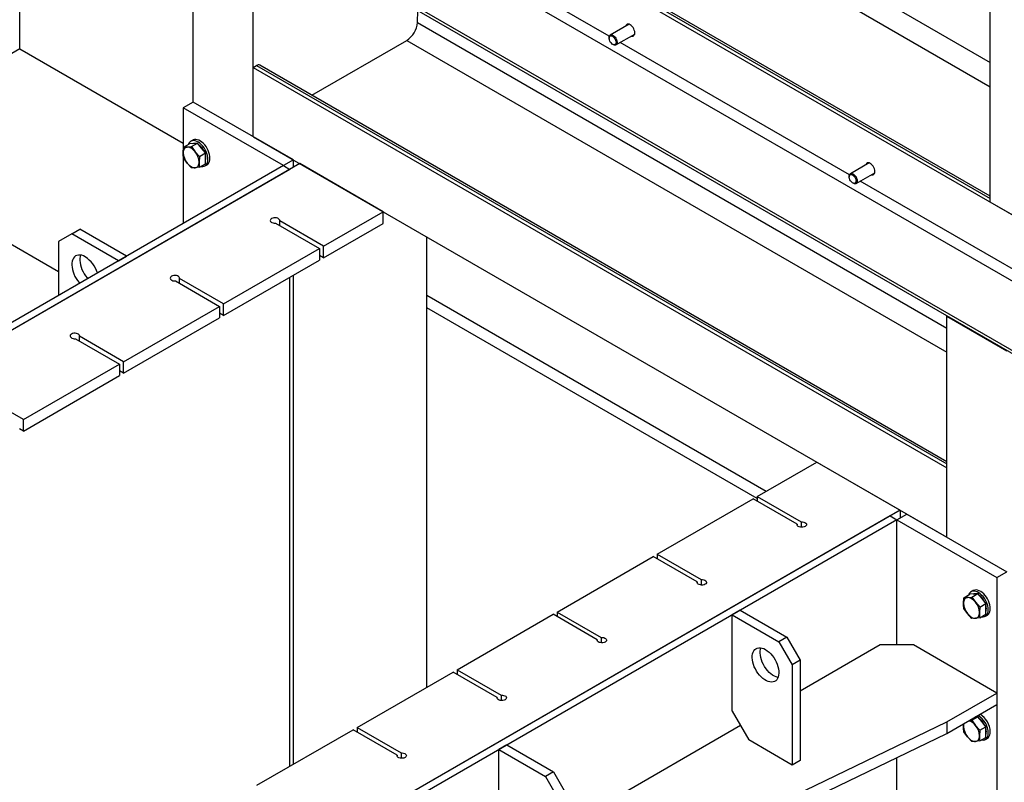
# Model space of a CAD drawing. Header units: millimetres. Extents: x 0 to 25230, y 0 to 17820.
# Tile 130 of 244: x 16981 to 18025, y 8743 to 9552. Entities that reach past the tile are written whole.
import ezdxf

# ---------------------------------------------------------------- set-up
doc = ezdxf.new("R2010")
doc.units = ezdxf.units.MM
doc.linetypes.add('SLD-Sólida', pattern=[0])
doc.layers.add('ATENÇÃO', color=1, linetype='SLD-Sólida')
doc.layers.add('REFERÊNCIAS', color=9, linetype='SLD-Sólida')
doc.styles.get("Standard").update_dxf_attribs({"font": 'CALIBRI.TTF'})
doc.dimstyles.new('SLDDIMSTYLE0', dxfattribs={"dimtxt": 0.18, "dimasz": 52.5, "dimexe": 0, "dimexo": 0.0625, "dimgap": 0, "dimtad": 0, "dimtih": 1, "dimtoh": 1, "dimdec": 0, "dimrnd": 1e-09, "dimzin": 0, "dimdsep": 46, "dimtxsty": 'Standard', "dimblk1": 'NONE', "dimblk2": 'NONE', "dimsah": 1, "dimcen": 0.09, "dimadec": 0, "dimazin": 0, "dimtfac": 52.5, "dimtdec": 0, "dimtofl": 0, "dimtmove": 0, "dimatfit": 3, "dimldrblk": 'NONE', "dimfxl": 0, "dimfrac": 2, "dimtolj": 1, "dimtzin": 0, "dimarcsym": 0})

# ---------------------------------------------------------------- blocks, each defined once
blk = doc.blocks.new('_None')

msp = doc.modelspace()

# ---------------------------------------------------------------- linework, layer by layer
at = {"layer": 'REFERÊNCIAS', "linetype": 'SLD-Sólida', "lineweight": 25, "ltscale": 30}
for p, q in [((14888.6, 11160.2), (19074.7, 8743.6)), ((18540.1, 8982), (15400.6, 10794.4)), ((15400.6, 10720.9), (18530.2, 8914.2)), ((15411.9, 10711.1), (18530.2, 8910.9)), ((18010.5, 9357.9), (18010.5, 9858.5)), ((16981.7, 9520.5), (16981.7, 9804.9)), ((17165.5, 9464.2), (17165.5, 9698.5)), ((17606.6, 9533.9), (17349.3, 9682.4)), ((17717.8, 9675.1), (18010.5, 9506.1)), ((17229.1, 9427.4), (17229.1, 9661.7)), ((17706.5, 9655.9), (18010.5, 9480.4)), ((17547.4, 9629.4), (18010.5, 9362)), ((18010.5, 9364.4), (17549.4, 9630.6)), ((17403.1, 9548.7), (17403.5, 9561.4)), ((17403.1, 9548.7), (17964.5, 9224.6)), ((17627.5, 9546.6), (17607.6, 9535.2)), ((17606.4, 9532.4), (17606.4, 9531.7)), ((17613.6, 9524.8), (17633.5, 9536.2)), ((16981.7, 9520.5), (16973.1, 9515.6)), ((16981.7, 9520.5), (17154.9, 9420.5)), ((17291.3, 9471.5), (17391.8, 9529.5)), ((17391.8, 9529.5), (17964.5, 9198.9)), ((17610, 9525.5), (17610.6, 9525.1)), ((17861.2, 9387), (17618, 9527.3)), ((17229.1, 9500.9), (17232.7, 9503)), ((17229.1, 9427.4), (17229.1, 9500.9)), ((17229.1, 9500.9), (17964.5, 9076.4)), ((17232.7, 9503), (17964.5, 9080.5)), ((17964.5, 9082.9), (17236.2, 9503.3)), ((17165.5, 9464.2), (17154.9, 9458.1)), ((17261, 9396.8), (17154.9, 9458.1)), ((17154.9, 9458.1), (17154.9, 9412.5)), ((17271.6, 9403), (17165.5, 9464.2)), ((17229.1, 9427.4), (17964.5, 9002.9)), ((17154.8, 9410.3), (17155.1, 9416.2)), ((17155.1, 9416.2), (17161.6, 9420)), ((17155.1, 9416.2), (17159, 9416.4)), ((17159, 9416.4), (17163.6, 9417)), ((17165.9, 9420.3), (17161.6, 9420)), ((17165.1, 9423.8), (17162.9, 9422.6)), ((17163.6, 9417), (17170.1, 9420.7)), ((17163.6, 9417), (17167.5, 9411.5)), ((17170.1, 9420.7), (17165.9, 9420.3)), ((17174.3, 9415.4), (17170.1, 9420.7)), ((16797.8, 9414.4), (17022.7, 9284.6)), ((17154.9, 9407.8), (17154.9, 9335.6)), ((17167.5, 9411.5), (17172.1, 9406.4)), ((17172.1, 9406.4), (17171.7, 9400.6)), ((17172.1, 9406.4), (17178.6, 9410.2)), ((17178.6, 9410.2), (17174.3, 9415.4)), ((17178.6, 9404.5), (17178.6, 9410.2)), ((17261, 9396.8), (16621, 9027.4)), ((17278.6, 9398.9), (16628.1, 9023.3)), ((17159, 9399.4), (17155.1, 9404.9)), ((17163.6, 9394.3), (17159, 9399.4)), ((17172.1, 9395.1), (17167.5, 9394.5)), ((17172.1, 9395.1), (17178.6, 9398.8)), ((17177.9, 9396.6), (17180.1, 9397.8)), ((17178.6, 9398.8), (17178.6, 9404.5)), ((17271.6, 9403), (17261, 9396.8)), ((17261, 9396.8), (17268, 9392.8)), ((17271.6, 9394.8), (17271.6, 9403)), ((17367, 9347.8), (17278.6, 9398.9)), ((17882, 9399.7), (17862.2, 9388.2)), ((17268, 9392.8), (16628.1, 9023.3)), ((17167.5, 9394.5), (17163.6, 9394.3)), ((17861, 9385.5), (17861, 9384.8)), ((17868.2, 9377.8), (17888, 9389.3)), ((17864.6, 9378.5), (17865.2, 9378.1)), ((18129.9, 9231.8), (17872.6, 9380.4)), ((18074.1, 9321.2), (18010.5, 9357.9)), ((17303.7, 9311.3), (17367, 9347.8)), ((17367, 9335.6), (17367, 9347.8)), ((17252.8, 9335.8), (17299.5, 9308.9)), ((17303.7, 9311.3), (17257.1, 9338.3)), ((17257.1, 9333.4), (17257.1, 9338.3)), ((17303.7, 9299.1), (17367, 9335.6)), ((17036.8, 9324.6), (17022.7, 9316.4)), ((17036.8, 9324.6), (17045.3, 9329.5)), ((17086.3, 9296), (17036.8, 9324.6)), ((17094.8, 9300.9), (17045.3, 9329.5)), ((17022.7, 9316.4), (17022.7, 9259.3)), ((17413, 8843.7), (17413, 9321.3)), ((17197.7, 9250.1), (17299.5, 9308.9)), ((17299.5, 9308.9), (17299.5, 9296.6)), ((17303.7, 9299.1), (17299.5, 9301.5)), ((17303.7, 9299.1), (17303.7, 9311.3)), ((17086.3, 9296), (17094.8, 9300.9)), ((17197.7, 9237.8), (17299.5, 9296.6)), ((17271.6, 8762.1), (17271.6, 9280.5)), ((17146.8, 9274.6), (17193.4, 9247.6)), ((17197.7, 9250.1), (17151, 9277)), ((17151, 9272.1), (17151, 9277)), ((17268, 8760), (17268, 9278.5)), ((17197.7, 9237.8), (17197.7, 9250.1)), ((17772.8, 9051.4), (17413, 9259.1)), ((17091.6, 9188.9), (17193.4, 9247.6)), ((17193.4, 9247.6), (17193.4, 9235.4)), ((17197.7, 9237.8), (17193.4, 9240.3)), ((17763.4, 9043.8), (17413, 9246.1)), ((17091.6, 9176.6), (17193.4, 9235.4)), ((17964.5, 9237.2), (17964.8, 9237.3)), ((17964.5, 9237.2), (18028.2, 9200.5)), ((17964.5, 9002.9), (17964.5, 9237.2)), ((17040.7, 9213.3), (17087.4, 9186.4)), ((17091.6, 9188.9), (17044.9, 9215.8)), ((17044.9, 9210.9), (17044.9, 9215.8)), ((16985.5, 9127.6), (17087.4, 9186.4)), ((17087.4, 9186.4), (17087.4, 9174.2)), ((17091.6, 9176.6), (17091.6, 9188.9)), ((17091.6, 9176.6), (17087.4, 9179.1)), ((16985.5, 9115.4), (17087.4, 9174.2)), ((16985.5, 9127.6), (16938.9, 9154.6)), ((16985.5, 9115.4), (16985.5, 9127.6)), ((16985.5, 9115.4), (16981.3, 9117.8)), ((17763.4, 9046), (17826.6, 9082.5)), ((17826.6, 9082.5), (17915, 9031.5)), ((17964.5, 9002.9), (17964.5, 9076.4)), ((17657.3, 8984.8), (17759.1, 9043.5)), ((17805.8, 9016.6), (17759.1, 9043.5)), ((17763.4, 9046), (17810, 9019)), ((17763.4, 9046), (17763.4, 9041.1)), ((17915, 9031.5), (17264.5, 8655.9)), ((17915, 9031.5), (17915, 9023.3)), ((17904.4, 9025.4), (17264.5, 8655.9)), ((17911.5, 9021.3), (17271.6, 8651.9)), ((17904.4, 9025.4), (17911.5, 9021.3)), ((17911.5, 9021.3), (17922.1, 9027.4)), ((17911.5, 8888.6), (17911.5, 9021.3)), ((17911.5, 8888.6), (17911.5, 9021.3)), ((17911.5, 9021.3), (18017.6, 8960.1)), ((17922.1, 9027.4), (18028.2, 8966.2)), ((17805.8, 9016.6), (17805.8, 9015.8)), ((17810, 9019), (17810, 9013.3)), ((17551.2, 8923.5), (17653, 8982.3)), ((17699.7, 8955.4), (17653, 8982.3)), ((17657.3, 8984.8), (17704, 8957.8)), ((17657.3, 8984.8), (17657.3, 8979.9)), ((17704, 8957.8), (17704, 8952.1)), ((18017.6, 8960.1), (18028.2, 8966.2)), ((18017.6, 8960.1), (18017.6, 7770.3)), ((17699.7, 8955.4), (17699.7, 8954.5)), ((17992.4, 8946.2), (17990.3, 8945)), ((17982.1, 8932.7), (17982.4, 8938.6)), ((17982.4, 8938.6), (17988.9, 8942.4)), ((17982.4, 8938.6), (17986.3, 8938.8)), ((17986.3, 8938.8), (17990.9, 8939.4)), ((17993.2, 8942.7), (17988.9, 8942.4)), ((17990.9, 8939.4), (17997.4, 8943.1)), ((17990.9, 8939.4), (17994.8, 8933.9)), ((17997.4, 8943.1), (17993.2, 8942.7)), ((18001.7, 8937.8), (17997.4, 8943.1)), ((18005.9, 8932.6), (18001.7, 8937.8)), ((17745.3, 8925.4), (17736.8, 8920.5)), ((17745.3, 8925.4), (17794.8, 8896.8)), ((17986.3, 8921.8), (17982.4, 8927.3)), ((17994.8, 8933.9), (17999.4, 8928.8)), ((17999.4, 8928.8), (17999.1, 8923)), ((17999.4, 8928.8), (18005.9, 8932.6)), ((18005.9, 8926.9), (18005.9, 8932.6)), ((18005.9, 8921.2), (18005.9, 8926.9)), ((17445.2, 8862.3), (17547, 8921.1)), ((17593.7, 8894.1), (17547, 8921.1)), ((17551.2, 8923.5), (17597.9, 8896.6)), ((17551.2, 8923.5), (17551.2, 8918.6)), ((17736.8, 8920.5), (17786.3, 8891.9)), ((17736.8, 8818.4), (17736.8, 8920.5)), ((17990.9, 8916.7), (17986.3, 8921.8)), ((17994.8, 8916.9), (17990.9, 8916.7)), ((17999.4, 8917.5), (17994.8, 8916.9)), ((17999.4, 8917.5), (18005.9, 8921.2)), ((18005.3, 8919), (18007.4, 8920.2)), ((17593.7, 8894.1), (17593.7, 8893.3)), ((17597.9, 8896.6), (17597.9, 8890.9)), ((17794.8, 8896.8), (17786.3, 8891.9)), ((17794.8, 8896.8), (17809, 8872.3)), ((17786.3, 8891.9), (17800.5, 8867.4)), ((17893.8, 8888.6), (17809, 8839.6)), ((17929.2, 8888.6), (17893.8, 8888.6)), ((18017.6, 8837.6), (17929.2, 8888.6)), ((17809, 8872.3), (17800.5, 8867.4)), ((17800.5, 8867.4), (17800.5, 8761.2)), ((17809, 8872.3), (17809, 8766.1)), ((17339.1, 8801.1), (17440.9, 8859.8)), ((17487.6, 8832.9), (17440.9, 8859.8)), ((17445.2, 8862.3), (17491.8, 8835.3)), ((17445.2, 8862.3), (17445.2, 8857.4)), ((17487.6, 8832.9), (17487.6, 8832.1)), ((17491.8, 8835.3), (17491.8, 8829.6)), ((17964.5, 8807), (18017.6, 8837.6)), ((18017.6, 8837.6), (18017.6, 8825.3)), ((17964.5, 8794.7), (18017.6, 8825.3)), ((17736.8, 8818.4), (17754.5, 8787.8)), ((17990.9, 8808.7), (17997.4, 8812.5)), ((17997.4, 8812.5), (17994.9, 8812.2)), ((18001.7, 8807.2), (17997.4, 8812.5)), ((17339.1, 8801.1), (17385.8, 8774.1)), ((17339.1, 8801.1), (17339.1, 8796.2)), ((17354.3, 8513.1), (17964.5, 8807)), ((17745.7, 8803.1), (17561.5, 8696.7)), ((17964.5, 8807), (17964.5, 8794.7)), ((17982.1, 8802.1), (17982.3, 8804.9)), ((17988.2, 8808.4), (17990.9, 8808.7)), ((17990.9, 8808.7), (17994.8, 8803.2)), ((17994.8, 8803.2), (17999.4, 8798.2)), ((17999.4, 8798.2), (18005.9, 8801.9)), ((18005.9, 8801.9), (18001.7, 8807.2)), ((18005.9, 8796.3), (18005.9, 8801.9)), ((17233, 8739.8), (17334.9, 8798.6)), ((17381.5, 8771.7), (17334.9, 8798.6)), ((17354.3, 8500.8), (17964.5, 8794.7)), ((17986.3, 8791.2), (17982.4, 8796.6)), ((17990.9, 8786.1), (17986.3, 8791.2)), ((17999.4, 8798.2), (17999.1, 8792.3)), ((17999.4, 8786.9), (18005.9, 8790.6)), ((18005.3, 8788.4), (18007.4, 8789.6)), ((18005.9, 8790.6), (18005.9, 8796.3)), ((17497.8, 8782.5), (17489.4, 8777.6)), ((17497.8, 8782.5), (17547.3, 8753.9)), ((17800.5, 8761.2), (17754.5, 8787.8)), ((17994.8, 8786.3), (17990.9, 8786.1)), ((17999.4, 8786.9), (17994.8, 8786.3)), ((17381.5, 8771.7), (17381.5, 8770.9)), ((17385.8, 8774.1), (17385.8, 8768.4)), ((17489.4, 8777.6), (17538.9, 8749)), ((17489.4, 8675.5), (17489.4, 8777.6)), ((17911.5, 8611), (17911.5, 8769.2)), ((17911.5, 8611), (17911.5, 8769.2)), ((17809, 8766.1), (17800.5, 8761.2)), ((17547.3, 8753.9), (17538.9, 8749)), ((17538.9, 8749), (17553, 8724.5)), ((17547.3, 8753.9), (17561.5, 8729.4))]:
    msp.add_line(p, q, dxfattribs=at)
at = {"layer": 'REFERÊNCIAS', "linetype": 'SLD-Sólida', "lineweight": 25, "ltscale": 30, "flags": 128}
for points in [[(17633.6, 9537.5), (17633.5, 9538.9), (17633.1, 9540.3), (17632.5, 9541.7), (17631.7, 9543.1), (17630.8, 9544.3), (17629.8, 9545.3), (17628.7, 9546.1), (17627.6, 9546.6), (17626.5, 9546.8), (17625.6, 9546.6), (17624.8, 9546.2), (17624.2, 9545.4), (17623.9, 9544.5)], [(17606.4, 9532.4), (17606.4, 9532.8), (17606.6, 9533.9), (17607.1, 9534.7), (17607.8, 9535.3), (17608.7, 9535.5), (17609.7, 9535.3), (17610.7, 9534.9), (17611.8, 9534.1), (17612.7, 9533), (17613.6, 9531.8)], [(17612.5, 9531.2), (17613.2, 9529.9), (17613.5, 9528.7), (17613.7, 9527.5), (17613.5, 9526.4), (17613.1, 9525.6), (17612.5, 9525.1), (17611.6, 9525), (17610.7, 9525.1), (17609.7, 9525.6), (17608.8, 9526.5), (17607.9, 9527.5), (17607.2, 9528.7), (17606.7, 9530), (17606.4, 9531.2), (17606.4, 9532.3), (17606.7, 9533.3), (17607.3, 9533.9), (17608, 9534.3), (17608.9, 9534.3), (17609.8, 9533.9), (17610.8, 9533.3), (17611.7, 9532.3), (17612.5, 9531.2)], [(17613.6, 9531.8), (17614.3, 9530.5), (17614.7, 9529.1), (17614.9, 9527.8), (17614.8, 9526.6), (17614.5, 9525.6), (17613.9, 9525), (17613.1, 9524.6), (17612.2, 9524.5), (17611.1, 9524.9), (17610.6, 9525.1)], [(17629.9, 9534.2), (17630.8, 9534), (17631.7, 9534.1), (17632.5, 9534.6), (17633.1, 9535.3), (17633.5, 9536.3), (17633.6, 9537.5)], [(17159, 9416.4), (17158.1, 9416.2), (17157.3, 9415.8), (17156.5, 9415.3), (17155.9, 9414.6), (17155.4, 9413.7), (17155.1, 9412.7), (17154.8, 9411.6), (17154.8, 9410.3)], [(17167.5, 9411.5), (17166.5, 9412.6), (17165.4, 9413.6), (17164.4, 9414.5), (17163.3, 9415.2), (17162.1, 9415.8), (17161.1, 9416.2), (17160, 9416.4), (17159, 9416.4)], [(17181.1, 9403.5), (17180.9, 9405.4), (17180.6, 9407.5), (17180, 9409.6), (17179.1, 9411.6), (17178.1, 9413.7), (17176.9, 9415.6), (17175.5, 9417.4), (17174, 9419.1), (17172.5, 9420.5), (17170.9, 9421.6), (17169.2, 9422.5), (17167.6, 9423), (17166.1, 9423.3), (17164.7, 9423.2), (17163.4, 9422.8), (17162.3, 9422.1), (17161.3, 9421.1), (17160.6, 9419.9), (17160.4, 9419.2)], [(17165, 9420.3), (17166.2, 9420.5), (17167.5, 9420.5)], [(17183.2, 9404.7), (17183.1, 9406.6), (17182.7, 9408.7), (17182.1, 9410.8), (17181.2, 9412.9), (17180.2, 9414.9), (17179, 9416.9), (17177.6, 9418.7), (17176.2, 9420.3), (17174.6, 9421.7), (17173, 9422.8), (17171.4, 9423.7), (17169.8, 9424.3), (17168.2, 9424.5), (17166.8, 9424.4), (17165.5, 9424), (17165.1, 9423.8)], [(17159, 9399.4), (17160, 9398.3), (17161.1, 9397.3), (17162.1, 9396.4), (17163.3, 9395.7), (17164.4, 9395.1), (17165.4, 9394.7), (17166.5, 9394.5), (17167.5, 9394.5)], [(17167.5, 9394.5), (17168.4, 9394.7), (17169.3, 9395.1), (17170, 9395.6), (17170.6, 9396.3), (17171.1, 9397.2), (17171.4, 9398.2), (17171.7, 9399.3), (17171.7, 9400.6)], [(17173.8, 9396.1), (17174, 9396), (17175.5, 9395.9), (17176.9, 9396.2), (17178.1, 9396.7), (17179.1, 9397.6), (17180, 9398.7), (17180.6, 9400.1), (17180.9, 9401.7), (17181.1, 9403.5)], [(17180.1, 9397.8), (17180.2, 9397.9), (17181.2, 9398.8), (17182.1, 9399.9), (17182.7, 9401.3), (17183.1, 9402.9), (17183.2, 9404.7)], [(17888.2, 9390.6), (17888, 9391.9), (17887.7, 9393.3), (17887.1, 9394.8), (17886.3, 9396.1), (17885.4, 9397.3), (17884.3, 9398.4), (17883.2, 9399.2), (17882.1, 9399.6), (17881.1, 9399.8), (17880.1, 9399.7), (17879.3, 9399.2), (17878.8, 9398.5), (17878.4, 9397.6)], [(17861, 9385.5), (17861, 9385.9), (17861.2, 9386.9), (17861.7, 9387.8), (17862.3, 9388.3), (17863.2, 9388.5), (17864.2, 9388.4), (17865.3, 9387.9), (17866.3, 9387.1), (17867.3, 9386.1), (17868.2, 9384.9)], [(17867.1, 9384.2), (17867.7, 9383), (17868.1, 9381.7), (17868.2, 9380.5), (17868.1, 9379.5), (17867.6, 9378.7), (17867, 9378.2), (17866.2, 9378), (17865.3, 9378.2), (17864.3, 9378.7), (17863.3, 9379.5), (17862.4, 9380.5), (17861.7, 9381.7), (17861.2, 9383), (17861, 9384.3), (17861, 9385.4), (17861.3, 9386.3), (17861.8, 9387), (17862.5, 9387.3), (17863.4, 9387.3), (17864.4, 9387), (17865.4, 9386.3), (17866.3, 9385.4), (17867.1, 9384.2)], [(17868.2, 9384.9), (17868.8, 9383.5), (17869.3, 9382.1), (17869.4, 9380.8), (17869.4, 9379.7), (17869, 9378.7), (17868.4, 9378), (17867.6, 9377.6), (17866.7, 9377.6), (17865.7, 9377.9), (17865.2, 9378.1)], [(17884.4, 9387.2), (17885.4, 9387), (17886.3, 9387.2), (17887.1, 9387.6), (17887.7, 9388.4), (17888, 9389.4), (17888.2, 9390.6)], [(17257.1, 9338.3), (17257.1, 9339.1), (17256.7, 9339.8), (17256, 9340.5), (17255, 9341), (17253.7, 9341.4), (17252.4, 9341.5), (17251, 9341.5), (17249.7, 9341.2), (17248.6, 9340.7), (17247.8, 9340.1), (17247.3, 9339.3), (17247.1, 9338.5), (17247.4, 9337.7), (17248, 9337), (17248.9, 9336.4), (17250.1, 9336), (17251.4, 9335.8), (17252.8, 9335.8)], [(17050.9, 9300.1), (17049.1, 9301), (17047.2, 9301.7), (17045.4, 9302), (17043.7, 9302), (17042.2, 9301.6), (17040.8, 9301), (17039.6, 9300), (17038.5, 9298.8), (17037.8, 9297.2), (17037.2, 9295.5), (17036.9, 9293.5), (17036.8, 9291.4), (17037, 9289.1), (17037.4, 9286.7), (17038.1, 9284.3), (17039, 9281.9), (17040.1, 9279.4), (17041.5, 9277.1), (17042.9, 9274.9), (17044.6, 9272.9), (17045.1, 9272.2)], [(17046.1, 9301.9), (17045.7, 9300.4), (17045.4, 9298.4), (17045.3, 9296.3), (17045.5, 9294), (17045.9, 9291.6), (17046.6, 9289.2), (17047.5, 9286.7), (17048.6, 9284.3), (17049.9, 9282), (17051.4, 9279.8), (17053.1, 9277.8), (17053.6, 9277.1)], [(17151, 9277), (17151, 9277.8), (17150.6, 9278.6), (17149.9, 9279.3), (17148.9, 9279.8), (17147.6, 9280.2), (17146.3, 9280.3), (17144.9, 9280.2), (17143.6, 9280), (17142.5, 9279.5), (17141.7, 9278.8), (17141.2, 9278.1), (17141.1, 9277.3), (17141.3, 9276.5), (17141.9, 9275.8), (17142.9, 9275.2), (17144, 9274.8), (17145.4, 9274.6), (17146.8, 9274.6)], [(17044.9, 9215.8), (17044.9, 9216.6), (17044.6, 9217.4), (17043.8, 9218), (17042.8, 9218.6), (17041.6, 9218.9), (17040.2, 9219.1), (17038.8, 9219), (17037.6, 9218.7), (17036.5, 9218.2), (17035.6, 9217.6), (17035.1, 9216.9), (17035, 9216.1), (17035.2, 9215.3), (17035.9, 9214.6), (17036.8, 9214), (17038, 9213.6), (17039.3, 9213.3), (17040.7, 9213.3)], [(17810, 9019), (17811.4, 9019), (17812.7, 9018.8), (17813.9, 9018.4), (17814.9, 9017.8), (17815.5, 9017.1), (17815.7, 9016.3), (17815.6, 9015.5), (17815.1, 9014.8), (17814.3, 9014.1), (17813.2, 9013.7), (17811.9, 9013.4), (17810.5, 9013.3), (17809.1, 9013.4), (17807.9, 9013.8), (17806.9, 9014.3), (17806.2, 9015), (17805.8, 9015.8), (17805.8, 9016.6)], [(17704, 8957.8), (17705.3, 8957.8), (17706.7, 8957.6), (17707.9, 8957.2), (17708.8, 8956.6), (17709.4, 8955.9), (17709.7, 8955.1), (17709.5, 8954.3), (17709, 8953.5), (17708.2, 8952.9), (17707.1, 8952.4), (17705.8, 8952.1), (17704.4, 8952.1), (17703.1, 8952.2), (17701.8, 8952.6), (17700.8, 8953.1), (17700.1, 8953.8), (17699.7, 8954.6), (17699.7, 8955.4)], [(18010.5, 8927.1), (18010.4, 8929), (18010, 8931.1), (18009.4, 8933.2), (18008.6, 8935.3), (18007.5, 8937.3), (18006.3, 8939.3), (18005, 8941.1), (18003.5, 8942.7), (18001.9, 8944.1), (18000.3, 8945.2), (17998.7, 8946.1), (17997.1, 8946.7), (17995.5, 8946.9), (17994.1, 8946.8), (17992.8, 8946.4), (17992.4, 8946.2)], [(17986.3, 8938.8), (17985.4, 8938.6), (17984.6, 8938.2), (17983.8, 8937.7), (17983.2, 8937), (17982.7, 8936.1), (17982.4, 8935.1), (17982.2, 8934), (17982.1, 8932.7)], [(17994.8, 8933.9), (17993.8, 8935), (17992.8, 8936), (17991.7, 8936.9), (17990.6, 8937.6), (17989.5, 8938.2), (17988.4, 8938.6), (17987.3, 8938.8), (17986.3, 8938.8)], [(18008.4, 8925.9), (18008.2, 8927.8), (18007.9, 8929.9), (18007.3, 8932), (18006.4, 8934), (18005.4, 8936.1), (18004.2, 8938), (18002.8, 8939.8), (18001.3, 8941.5), (17999.8, 8942.9), (17998.2, 8944), (17996.5, 8944.9), (17995, 8945.4), (17993.4, 8945.7), (17992, 8945.6), (17990.7, 8945.2), (17989.6, 8944.5), (17988.6, 8943.5), (17987.9, 8942.3), (17987.7, 8941.6)], [(17992.3, 8942.7), (17993.5, 8942.9), (17994.9, 8942.9)], [(18001.1, 8918.5), (18001.3, 8918.4), (18002.8, 8918.3), (18004.2, 8918.6), (18005.4, 8919.1), (18006.4, 8920), (18007.3, 8921.1), (18007.9, 8922.5), (18008.2, 8924.1), (18008.4, 8925.9)], [(18007.4, 8920.2), (18007.5, 8920.3), (18008.6, 8921.2), (18009.4, 8922.3), (18010, 8923.7), (18010.4, 8925.3), (18010.5, 8927.1)], [(17986.3, 8921.8), (17987.3, 8920.7), (17988.4, 8919.7), (17989.5, 8918.8), (17990.6, 8918.1), (17991.7, 8917.5), (17992.8, 8917.1), (17993.8, 8916.9), (17994.8, 8916.9)], [(17994.8, 8916.9), (17995.7, 8917.1), (17996.6, 8917.5), (17997.3, 8918), (17997.9, 8918.7), (17998.4, 8919.6), (17998.8, 8920.6), (17999, 8921.7), (17999.1, 8923)], [(17597.9, 8896.6), (17599.3, 8896.6), (17600.6, 8896.4), (17601.8, 8895.9), (17602.7, 8895.4), (17603.3, 8894.6), (17603.6, 8893.9), (17603.5, 8893.1), (17603, 8892.3), (17602.1, 8891.7), (17601, 8891.2), (17599.7, 8890.9), (17598.4, 8890.8), (17597, 8891), (17595.8, 8891.3), (17594.7, 8891.9), (17594, 8892.6), (17593.6, 8893.3), (17593.7, 8894.1)], [(17772.2, 8883.7), (17774.1, 8882.5), (17775.9, 8881), (17777.7, 8879.2), (17779.4, 8877.3), (17781, 8875.1), (17782.4, 8872.9), (17783.6, 8870.5), (17784.6, 8868.1), (17785.4, 8865.6), (17786, 8863.2), (17786.3, 8860.9), (17786.3, 8858.7), (17786.1, 8856.6), (17785.7, 8854.8), (17785, 8853.1), (17784.1, 8851.7), (17783, 8850.6), (17781.7, 8849.8), (17780.2, 8849.3), (17778.6, 8849.1), (17776.8, 8849.3), (17775, 8849.8), (17773.1, 8850.5), (17771.3, 8851.6), (17769.4, 8853), (17767.6, 8854.6), (17765.8, 8856.5), (17764.2, 8858.5), (17762.7, 8860.8), (17761.4, 8863.1), (17760.3, 8865.5), (17759.4, 8867.9), (17758.7, 8870.3), (17758.3, 8872.7), (17758.1, 8875), (17758.1, 8877.1), (17758.4, 8879.1), (17759, 8880.9), (17759.8, 8882.4), (17760.8, 8883.6), (17762, 8884.6), (17763.4, 8885.3), (17765, 8885.6), (17766.7, 8885.6), (17768.5, 8885.3), (17770.3, 8884.7), (17772.2, 8883.7)], [(17785.5, 8854.2), (17785.3, 8854.2), (17783.5, 8854.7), (17781.6, 8855.4), (17779.7, 8856.5), (17777.9, 8857.9), (17776, 8859.5), (17774.3, 8861.4), (17772.7, 8863.4), (17771.2, 8865.7), (17769.9, 8868), (17768.8, 8870.4), (17767.9, 8872.8), (17767.2, 8875.2), (17766.7, 8877.6), (17766.5, 8879.9), (17766.6, 8882), (17766.9, 8884), (17767.4, 8885.5)], [(17491.8, 8835.3), (17493.2, 8835.4), (17494.5, 8835.1), (17495.7, 8834.7), (17496.7, 8834.1), (17497.3, 8833.4), (17497.5, 8832.6), (17497.4, 8831.8), (17496.9, 8831.1), (17496.1, 8830.5), (17495, 8830), (17493.7, 8829.7), (17492.3, 8829.6), (17490.9, 8829.8), (17489.7, 8830.1), (17488.7, 8830.7), (17488, 8831.3), (17487.6, 8832.1), (17487.6, 8832.9)], [(17986.3, 8791.2), (17987.3, 8790), (17988.4, 8789), (17989.5, 8788.1), (17990.6, 8787.4), (17991.7, 8786.9), (17992.8, 8786.5), (17993.8, 8786.3), (17994.8, 8786.3)], [(17994.8, 8786.3), (17995.7, 8786.4), (17996.6, 8786.8), (17997.3, 8787.4), (17997.9, 8788.1), (17998.4, 8788.9), (17998.8, 8789.9), (17999, 8791.1), (17999.1, 8792.3)], [(18001.1, 8787.8), (18001.3, 8787.8), (18002.8, 8787.7), (18004.2, 8787.9), (18005.4, 8788.5), (18006.4, 8789.3), (18007.3, 8790.4), (18007.9, 8791.8), (18008.2, 8793.4), (18008.4, 8795.2)], [(18007.4, 8789.6), (18007.5, 8789.7), (18008.6, 8790.5), (18009.4, 8791.7), (18010, 8793.1), (18010.4, 8794.7), (18010.5, 8796.5)], [(17385.8, 8774.1), (17387.1, 8774.1), (17388.5, 8773.9), (17389.7, 8773.5), (17390.6, 8772.9), (17391.2, 8772.2), (17391.5, 8771.4), (17391.3, 8770.6), (17390.8, 8769.9), (17390, 8769.2), (17388.9, 8768.7), (17387.6, 8768.5), (17386.2, 8768.4), (17384.9, 8768.5), (17383.6, 8768.9), (17382.6, 8769.4), (17381.9, 8770.1), (17381.5, 8770.9), (17381.5, 8771.7)]]:
    msp.add_lwpolyline(points, dxfattribs=at)
at = {"layer": 'REFERÊNCIAS', "linetype": 'SLD-Sólida', "lineweight": 25, "ltscale": 900}
for centre, radius, start, end in [((17378.6, 9550.2), 24.5, 302.4869, 356.416), ((17234.7, 9500.3), 3.37, 64.1917, 127.1188), ((17160, 9403.7), 19, 26.968, 50.6212), ((17173.2, 9411.2), 18.4, 182.6393, 219.7721), ((17153.3, 9399.7), 18.4, 2.6393, 39.7721), ((17167.7, 9404.9), 11.2, 345.5647, 14.4353), ((17034.2, 9274), 31, 16.9315, 57.2443), ((17987.3, 8926.1), 19, 26.968, 50.6212), ((18000.5, 8933.6), 18.4, 182.6393, 219.7721), ((17980.7, 8922.1), 18.4, 2.6393, 39.7721), ((17995.1, 8927.3), 11.2, 345.5647, 14.4353), ((17985.6, 8794.3), 22.8, 2.2641, 58.5244), ((17987.7, 8795.6), 22.8, 2.2641, 58.5244), ((17990.5, 8802.3), 8.44, 160.1248, 181.0749), ((18000.5, 8803), 18.4, 182.6393, 219.7721), ((17984.9, 8796.4), 12, 34.782, 76.7491), ((17980.7, 8791.5), 18.4, 2.6393, 39.7721), ((17987.3, 8795.4), 19, 26.968, 50.6212), ((17995.1, 8796.7), 11.2, 345.5647, 14.4353)]:
    msp.add_arc(centre, radius, start, end, dxfattribs=at)
at = {"layer": 'REFERÊNCIAS', "linetype": 'SLD-Sólida', "lineweight": 25, "ltscale": 30}
for points, knots in [([(17155.1, 9404.9), (17155.1, 9405.3), (17154.9, 9407.1), (17154.8, 9409), (17154.8, 9410.3)], [0, 0, 0, 0, 0.2516731, 1, 1, 1, 1]), ([(17171.7, 9400.6), (17171.8, 9399.2), (17171.8, 9397.3), (17172, 9395.5), (17172.1, 9395.1)], [0, 0, 0, 0, 0.748327, 1, 1, 1, 1]), ([(17982.4, 8927.3), (17982.4, 8927.7), (17982.2, 8929.5), (17982.1, 8931.4), (17982.1, 8932.7)], [0, 0, 0, 0, 0.2516731, 1, 1, 1, 1]), ([(17999.1, 8923), (17999.1, 8921.6), (17999.1, 8919.7), (17999.3, 8917.9), (17999.4, 8917.5)], [0, 0, 0, 0, 0.748327, 1, 1, 1, 1]), ([(17982.4, 8796.6), (17982.4, 8797.1), (17982.2, 8798.8), (17982.1, 8800.7), (17982.1, 8802.1)], [0, 0, 0, 0, 0.2516731, 1, 1, 1, 1]), ([(17999.1, 8792.3), (17999.1, 8790.9), (17999.1, 8789), (17999.3, 8787.3), (17999.4, 8786.9)], [0, 0, 0, 0, 0.748327, 1, 1, 1, 1])]:
    msp.add_open_spline(points, degree=3, knots=knots, dxfattribs=at)

# ---------------------------------------------------------------- leaders
at = {"layer": 'ATENÇÃO', "ltscale": 30, "has_arrowhead": 0}
msp.add_leader([(19188, 8998.9), (18130, 6682.5), (17939.5, 6682.5)], dimstyle='SLDDIMSTYLE0', dxfattribs=at)

doc.saveas('drawing.dxf')
